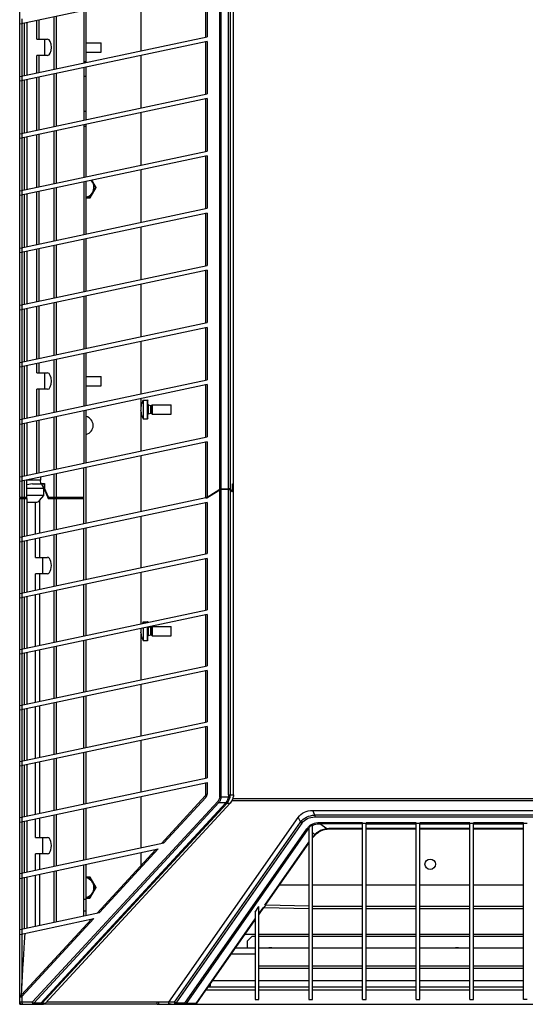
# Model space of a CAD drawing. Header units: inches. Extents: x 0 to 257, y 0 to 106.
# Tile 4 of 28: x 35 to 44, y 23 to 40. Entities that reach past the tile are written whole.
import ezdxf

# ---------------------------------------------------------------- set-up
doc = ezdxf.new("R2010")
doc.units = ezdxf.units.IN
doc.header["$LTSCALE"] = 7.5625
doc.header["$MEASUREMENT"] = 0
doc.layers.get('0').update_dxf_attribs({"linetype": 'CONTINUOUS'})
doc.layers.add('KG8540_COVER_1_3', color=7, linetype='CONTINUOUS')

msp = doc.modelspace()

# ---------------------------------------------------------------- linework, layer by layer
at = {"color": 7, "linetype": 'Continuous'}
for p, q in [((39.018, 31.95), (39.018, 45.936)), ((38.783, 31.861), (38.783, 40.59)), ((38.804, 40.599), (38.804, 31.867)), ((38.934, 31.867), (38.934, 40.599)), ((38.962, 40.585), (38.962, 31.856)), ((35.407, 31.722), (35.407, 40.456)), ((38.569, 40.376), (35.407, 39.704)), ((38.551, 39.488), (38.551, 40.372)), ((38.569, 40.376), (38.569, 39.492)), ((37.454, 40.139), (37.454, 39.255)), ((36.49, 39.934), (36.49, 39.05)), ((36.529, 39.059), (36.529, 39.943)), ((35.444, 39.793), (35.444, 39.712)), ((35.446, 39.713), (35.446, 38.829)), ((35.486, 38.837), (35.486, 39.721)), ((35.525, 39.729), (35.525, 38.845)), ((35.697, 39.45), (35.697, 39.766)), ((35.733, 39.773), (35.733, 39.45)), ((35.987, 38.943), (35.987, 39.828)), ((36.023, 39.835), (36.023, 38.951)), ((35.407, 38.82), (38.569, 39.492)), ((38.569, 39.412), (35.407, 38.74)), ((35.697, 39.45), (35.878, 39.45)), ((35.831, 39.175), (35.831, 39.45)), ((36.529, 39.391), (36.785, 39.391)), ((36.785, 39.234), (36.785, 39.391)), ((38.551, 38.524), (38.551, 39.408)), ((38.569, 39.412), (38.569, 38.528)), ((36.529, 39.234), (36.785, 39.234)), ((35.878, 39.175), (35.697, 39.175)), ((35.697, 38.882), (35.697, 39.175)), ((35.733, 39.175), (35.733, 38.889)), ((36.529, 39.07), (36.49, 39.07)), ((37.454, 39.175), (37.454, 38.291)), ((36.023, 38.871), (36.023, 37.986)), ((36.49, 38.97), (36.49, 38.086)), ((36.529, 38.094), (36.529, 38.978)), ((35.444, 38.828), (35.444, 38.748)), ((35.446, 38.748), (35.446, 37.864)), ((35.486, 37.872), (35.486, 38.756)), ((35.525, 38.765), (35.525, 37.881)), ((35.697, 37.917), (35.697, 38.801)), ((35.733, 38.809), (35.733, 37.925)), ((35.987, 37.979), (35.987, 38.863)), ((36.529, 38.82), (36.49, 38.82)), ((35.407, 37.856), (38.569, 38.528)), ((38.569, 38.447), (35.407, 37.775)), ((38.551, 37.559), (38.551, 38.443)), ((38.569, 38.447), (38.569, 37.563)), ((36.529, 38.229), (36.49, 38.229)), ((37.454, 38.21), (37.454, 37.326)), ((35.987, 37.014), (35.987, 37.898)), ((36.023, 37.906), (36.023, 37.022)), ((36.49, 38.005), (36.49, 37.121)), ((36.529, 37.979), (36.49, 37.979)), ((36.529, 37.13), (36.529, 38.014)), ((35.444, 37.863), (35.444, 37.783)), ((35.446, 37.783), (35.446, 36.899)), ((35.486, 36.908), (35.486, 37.792)), ((35.525, 37.8), (35.525, 36.916)), ((35.697, 36.953), (35.697, 37.837)), ((35.733, 37.844), (35.733, 36.96)), ((35.407, 36.891), (38.569, 37.563)), ((38.569, 37.483), (35.407, 36.811)), ((38.551, 36.595), (38.551, 37.479)), ((38.569, 37.483), (38.569, 36.599)), ((37.454, 37.246), (37.454, 36.362)), ((36.49, 37.041), (36.49, 36.157)), ((36.529, 36.165), (36.529, 37.049)), ((36.625, 37.069), (36.694, 36.95)), ((36.697, 36.95), (36.627, 37.07)), ((35.444, 36.899), (35.444, 36.818)), ((35.733, 36.88), (35.733, 35.996)), ((35.987, 36.05), (35.987, 36.934)), ((36.023, 36.941), (36.023, 36.057)), ((36.694, 36.95), (36.592, 36.772)), ((36.593, 36.77), (36.697, 36.95)), ((35.446, 36.819), (35.446, 35.935)), ((35.486, 35.943), (35.486, 36.827)), ((35.525, 36.836), (35.525, 35.952)), ((35.697, 35.988), (35.697, 36.872)), ((36.529, 36.772), (36.592, 36.772)), ((36.593, 36.77), (36.529, 36.77)), ((35.407, 35.926), (38.569, 36.599)), ((38.569, 36.518), (35.407, 35.846)), ((38.551, 35.63), (38.551, 36.514)), ((38.569, 36.518), (38.569, 35.634)), ((37.454, 36.281), (37.454, 35.397)), ((36.49, 36.076), (36.49, 35.192)), ((36.529, 35.2), (36.529, 36.084)), ((35.444, 35.934), (35.444, 35.854)), ((35.697, 35.024), (35.697, 35.908)), ((35.733, 35.915), (35.733, 35.031)), ((35.987, 35.085), (35.987, 35.969)), ((36.023, 35.977), (36.023, 35.093)), ((35.446, 35.854), (35.446, 34.97)), ((35.486, 34.979), (35.486, 35.863)), ((35.525, 35.871), (35.525, 34.987)), ((35.407, 34.962), (38.569, 35.634)), ((38.569, 35.554), (35.407, 34.881)), ((38.551, 34.666), (38.551, 35.55)), ((38.569, 35.554), (38.569, 34.669)), ((37.454, 35.317), (37.454, 34.433)), ((36.49, 35.112), (36.49, 34.227)), ((36.529, 34.236), (36.529, 35.12)), ((35.444, 34.97), (35.444, 34.889)), ((35.446, 34.89), (35.446, 34.006)), ((35.486, 34.014), (35.486, 34.898)), ((35.525, 34.907), (35.525, 34.022)), ((35.697, 34.059), (35.697, 34.943)), ((35.733, 34.951), (35.733, 34.067)), ((35.987, 34.121), (35.987, 35.005)), ((36.023, 35.012), (36.023, 34.128)), ((35.407, 33.997), (38.569, 34.669)), ((38.569, 34.589), (35.407, 33.917)), ((38.551, 33.701), (38.551, 34.585)), ((38.569, 34.589), (38.569, 33.705)), ((37.454, 34.352), (37.454, 33.468)), ((36.49, 34.147), (36.49, 33.263)), ((36.529, 33.271), (36.529, 34.155)), ((35.444, 34.005), (35.444, 33.925)), ((35.446, 33.925), (35.446, 33.041)), ((35.486, 33.05), (35.486, 33.934)), ((35.525, 33.942), (35.525, 33.058)), ((35.697, 33.82), (35.697, 33.978)), ((35.733, 33.986), (35.733, 33.82)), ((35.987, 33.156), (35.987, 34.04)), ((36.023, 34.048), (36.023, 33.164)), ((35.697, 33.82), (35.878, 33.82)), ((35.831, 33.545), (35.831, 33.82)), ((36.529, 33.761), (36.785, 33.761)), ((36.785, 33.604), (36.785, 33.761)), ((35.407, 33.033), (38.569, 33.705)), ((38.569, 33.624), (35.407, 32.952)), ((36.529, 33.604), (36.785, 33.604)), ((38.551, 32.736), (38.551, 33.62)), ((38.569, 33.624), (38.569, 32.74)), ((35.878, 33.545), (35.697, 33.545)), ((35.697, 33.094), (35.697, 33.545)), ((35.733, 33.545), (35.733, 33.102)), ((37.454, 33.387), (37.454, 33.251)), ((37.452, 33.236), (37.452, 33.235)), ((37.452, 33.236), (37.452, 33.236)), ((37.452, 33.235), (37.452, 33.235)), ((37.452, 33.228), (37.452, 33.227)), ((37.452, 33.228), (37.452, 33.228)), ((37.452, 33.227), (37.453, 33.226)), ((37.452, 33.227), (37.452, 33.227)), ((37.453, 33.237), (37.452, 33.236)), ((37.453, 33.234), (37.453, 33.234)), ((37.453, 33.234), (37.453, 33.234)), ((37.453, 33.234), (37.453, 33.234)), ((37.453, 33.234), (37.453, 33.234)), ((37.453, 33.234), (37.453, 33.234)), ((37.453, 33.234), (37.453, 33.234)), ((37.453, 33.233), (37.453, 33.234)), ((37.453, 33.231), (37.453, 33.233)), ((37.46, 33.226), (37.453, 33.226)), ((37.454, 33.226), (37.454, 33.186)), ((37.46, 33.279), (37.46, 33.282)), ((37.46, 33.186), (37.46, 33.226)), ((37.493, 33.363), (37.565, 33.363)), ((37.493, 33.363), (37.493, 33.048)), ((37.565, 33.048), (37.565, 33.363)), ((37.572, 33.056), (37.572, 33.356)), ((37.578, 33.283), (37.621, 33.27)), ((37.578, 33.283), (37.578, 33.129)), ((37.621, 33.142), (37.621, 33.27)), ((37.624, 33.27), (37.628, 33.27)), ((37.624, 33.27), (37.624, 33.142)), ((37.628, 33.27), (37.642, 33.285)), ((37.628, 33.142), (37.628, 33.27)), ((37.642, 33.285), (37.966, 33.285)), ((37.642, 33.285), (37.642, 33.127)), ((37.966, 33.127), (37.966, 33.285)), ((35.987, 32.191), (35.987, 33.076)), ((36.023, 33.083), (36.023, 32.199)), ((36.49, 33.182), (36.49, 32.298)), ((36.529, 32.307), (36.529, 33.191)), ((37.452, 33.184), (37.452, 33.185)), ((37.452, 33.185), (37.452, 33.185)), ((37.452, 33.183), (37.452, 33.184)), ((37.452, 33.184), (37.452, 33.184)), ((37.453, 33.182), (37.452, 33.183)), ((37.452, 33.177), (37.452, 33.178)), ((37.452, 33.178), (37.452, 33.178)), ((37.452, 33.176), (37.452, 33.177)), ((37.452, 33.177), (37.452, 33.177)), ((37.452, 33.176), (37.452, 33.176)), ((37.453, 33.186), (37.46, 33.186)), ((37.452, 33.185), (37.453, 33.186)), ((37.453, 33.181), (37.453, 33.182)), ((37.453, 33.18), (37.453, 33.181)), ((37.453, 33.181), (37.453, 33.181)), ((37.453, 33.178), (37.453, 33.18)), ((37.453, 33.178), (37.453, 33.178)), ((37.453, 33.178), (37.453, 33.178)), ((37.453, 33.178), (37.453, 33.178)), ((37.453, 33.178), (37.453, 33.178)), ((37.453, 33.178), (37.453, 33.178)), ((37.453, 33.178), (37.453, 33.178)), ((37.453, 33.178), (37.453, 33.178)), ((37.453, 33.178), (37.453, 33.178)), ((37.453, 33.175), (37.452, 33.176)), ((37.454, 33.161), (37.454, 32.503)), ((37.46, 33.13), (37.46, 33.133)), ((37.578, 33.129), (37.621, 33.142)), ((37.624, 33.142), (37.628, 33.142)), ((37.628, 33.142), (37.642, 33.127)), ((37.642, 33.127), (37.966, 33.127)), ((35.444, 33.041), (35.444, 32.96)), ((35.446, 32.961), (35.446, 32.077)), ((35.486, 32.085), (35.486, 32.969)), ((35.525, 32.977), (35.525, 32.093)), ((35.697, 32.13), (35.697, 33.014)), ((35.733, 33.021), (35.733, 32.137)), ((37.493, 33.048), (37.565, 33.048)), ((35.407, 32.068), (38.569, 32.74)), ((38.569, 32.66), (35.407, 31.988)), ((38.551, 31.716), (38.551, 32.656)), ((38.569, 32.66), (38.569, 31.727)), ((37.454, 32.423), (37.454, 31.48)), ((36.529, 31.283), (36.529, 32.226)), ((35.444, 32.076), (35.444, 31.996)), ((35.758, 32.062), (35.758, 32.013)), ((35.987, 31.722), (35.987, 32.111)), ((36.023, 32.119), (36.023, 31.716)), ((36.49, 31.716), (36.49, 32.218)), ((35.446, 31.996), (35.446, 31.716)), ((35.486, 31.716), (35.486, 32.004)), ((35.758, 32.013), (35.525, 32.013)), ((35.525, 31.713), (35.525, 32.013)), ((35.626, 31.95), (35.525, 31.931)), ((35.626, 31.95), (35.827, 31.95)), ((35.763, 31.957), (35.758, 32.013)), ((35.763, 31.957), (35.827, 31.957)), ((35.763, 31.957), (35.771, 31.95)), ((35.785, 31.95), (35.78, 31.942)), ((35.82, 31.942), (35.78, 31.942)), ((35.814, 31.869), (35.78, 31.942)), ((35.82, 31.942), (35.827, 31.947)), ((35.82, 31.942), (35.82, 31.865)), ((35.827, 31.957), (35.827, 31.874)), ((38.998, 31.95), (39.018, 31.95)), ((38.998, 31.836), (38.998, 31.95)), ((39, 31.942), (38.998, 31.942)), ((39, 31.942), (39.007, 31.95)), ((39, 31.818), (39, 31.942)), ((39.016, 26.704), (39.016, 31.95)), ((35.814, 31.869), (35.525, 31.869)), ((35.814, 31.753), (35.525, 31.753)), ((35.743, 31.666), (35.814, 31.753)), ((35.814, 31.753), (35.814, 31.869)), ((35.82, 31.865), (35.827, 31.865)), ((35.82, 31.865), (35.889, 31.705)), ((35.893, 31.722), (35.827, 31.874)), ((35.827, 31.874), (35.827, 31.865)), ((35.831, 31.868), (35.827, 31.865)), ((38.785, 31.852), (38.564, 31.714)), ((38.565, 31.713), (38.783, 31.849)), ((38.569, 31.727), (38.783, 31.861)), ((38.783, 31.849), (38.785, 31.852)), ((38.783, 26.672), (38.783, 31.849)), ((38.788, 31.854), (38.785, 31.852)), ((38.8, 31.867), (38.804, 31.867)), ((38.801, 31.854), (38.804, 31.855)), ((38.804, 31.867), (38.934, 31.867)), ((38.934, 31.857), (38.804, 31.857)), ((38.804, 31.857), (38.804, 26.672)), ((38.934, 31.855), (38.804, 31.855)), ((38.934, 26.704), (38.934, 31.857)), ((38.934, 31.855), (38.939, 31.854)), ((38.939, 31.854), (38.944, 31.853)), ((38.958, 31.847), (38.962, 31.844)), ((38.96, 31.846), (38.992, 31.814)), ((38.986, 31.831), (38.962, 31.856)), ((38.962, 31.844), (38.962, 26.704)), ((38.975, 31.831), (38.986, 31.831)), ((38.998, 31.836), (38.986, 31.831)), ((39, 31.818), (38.986, 31.831)), ((38.992, 31.814), (39, 31.818)), ((35.407, 31.722), (35.525, 31.722)), ((35.414, 31.716), (35.407, 31.722)), ((35.407, 23.17), (35.407, 31.716)), ((38.551, 31.713), (35.407, 31.045)), ((35.407, 31.705), (35.415, 31.713)), ((35.407, 31.705), (35.525, 31.705)), ((38.569, 31.636), (35.407, 30.964)), ((35.414, 31.716), (35.519, 31.716)), ((35.415, 31.713), (35.525, 31.713)), ((35.446, 31.713), (35.446, 31.053)), ((35.486, 31.061), (35.486, 31.713)), ((35.488, 31.713), (35.488, 31.716)), ((35.517, 31.713), (35.525, 31.705)), ((35.525, 31.722), (35.519, 31.716)), ((35.525, 31.705), (35.525, 31.07)), ((35.525, 31.64), (35.672, 31.64)), ((35.672, 31.101), (35.672, 31.64)), ((35.743, 31.666), (35.743, 31.116)), ((35.889, 31.705), (35.897, 31.713)), ((35.889, 31.705), (36.49, 31.705)), ((35.893, 31.722), (36.49, 31.722)), ((35.893, 31.722), (35.898, 31.716)), ((35.893, 31.722), (35.897, 31.713)), ((35.897, 31.713), (36.49, 31.713)), ((35.898, 31.716), (36.49, 31.716)), ((35.927, 31.713), (35.926, 31.716)), ((35.936, 31.716), (35.936, 31.713)), ((35.942, 31.713), (35.948, 31.716)), ((35.993, 31.716), (35.987, 31.722)), ((35.987, 31.705), (35.994, 31.713)), ((35.987, 31.168), (35.987, 31.705)), ((36.019, 31.713), (36.019, 31.716)), ((36.023, 31.713), (36.023, 31.175)), ((36.49, 31.275), (36.49, 31.713)), ((38.551, 31.716), (38.568, 31.716)), ((38.565, 31.713), (38.551, 31.713)), ((38.551, 30.768), (38.551, 31.632)), ((38.558, 31.714), (38.565, 31.716)), ((38.569, 31.636), (38.569, 30.772)), ((37.454, 31.399), (37.454, 30.535)), ((35.987, 30.223), (35.987, 31.087)), ((36.023, 31.095), (36.023, 30.231)), ((36.49, 30.33), (36.49, 31.194)), ((36.529, 30.338), (36.529, 31.203)), ((35.444, 31.052), (35.444, 30.972)), ((35.446, 30.972), (35.446, 30.108)), ((35.486, 30.116), (35.486, 30.981)), ((35.525, 30.989), (35.525, 30.125)), ((35.672, 30.709), (35.672, 31.02)), ((35.743, 31.036), (35.743, 30.709)), ((35.407, 30.1), (38.569, 30.772)), ((38.569, 30.691), (35.407, 30.019)), ((35.672, 30.709), (35.878, 30.709)), ((35.791, 30.709), (35.791, 30.434)), ((38.551, 29.823), (38.551, 30.687)), ((38.569, 30.691), (38.569, 29.827)), ((35.878, 30.434), (35.672, 30.434)), ((35.672, 30.156), (35.672, 30.434)), ((35.743, 30.434), (35.743, 30.171)), ((37.454, 30.454), (37.454, 29.59)), ((36.49, 29.385), (36.49, 30.249)), ((36.529, 29.393), (36.529, 30.258)), ((35.444, 30.108), (35.444, 30.027)), ((35.672, 29.211), (35.672, 30.075)), ((35.743, 30.091), (35.743, 29.226)), ((35.987, 29.278), (35.987, 30.142)), ((36.023, 30.15), (36.023, 29.286)), ((35.446, 30.028), (35.446, 29.163)), ((35.486, 29.172), (35.486, 30.036)), ((35.525, 30.044), (35.525, 29.18)), ((35.407, 29.155), (38.569, 29.827)), ((38.569, 29.746), (35.407, 29.074)), ((38.551, 28.878), (38.551, 29.743)), ((38.569, 29.746), (38.569, 28.882)), ((37.493, 29.623), (37.565, 29.623)), ((37.493, 29.623), (37.493, 29.598)), ((37.565, 29.613), (37.565, 29.623)), ((37.452, 29.496), (37.452, 29.495)), ((37.452, 29.496), (37.452, 29.496)), ((37.452, 29.495), (37.452, 29.495)), ((37.452, 29.488), (37.452, 29.487)), ((37.452, 29.488), (37.452, 29.488)), ((37.452, 29.487), (37.453, 29.486)), ((37.452, 29.487), (37.452, 29.487)), ((37.452, 29.444), (37.452, 29.445)), ((37.452, 29.445), (37.452, 29.445)), ((37.452, 29.443), (37.452, 29.444)), ((37.453, 29.442), (37.452, 29.443)), ((37.452, 29.443), (37.452, 29.443)), ((37.452, 29.436), (37.452, 29.437)), ((37.452, 29.437), (37.452, 29.437)), ((37.452, 29.437), (37.452, 29.437)), ((37.452, 29.437), (37.452, 29.437)), ((37.452, 29.435), (37.452, 29.436)), ((37.453, 29.497), (37.452, 29.496)), ((37.453, 29.494), (37.453, 29.494)), ((37.453, 29.494), (37.453, 29.494)), ((37.453, 29.494), (37.453, 29.494)), ((37.453, 29.494), (37.453, 29.494)), ((37.453, 29.494), (37.453, 29.494)), ((37.453, 29.494), (37.453, 29.494)), ((37.453, 29.493), (37.453, 29.494)), ((37.453, 29.491), (37.453, 29.493)), ((37.46, 29.486), (37.453, 29.486)), ((37.453, 29.446), (37.46, 29.446)), ((37.452, 29.445), (37.453, 29.446)), ((37.453, 29.441), (37.453, 29.442)), ((37.453, 29.44), (37.453, 29.441)), ((37.453, 29.441), (37.453, 29.441)), ((37.453, 29.438), (37.453, 29.44)), ((37.453, 29.438), (37.453, 29.438)), ((37.453, 29.438), (37.453, 29.438)), ((37.453, 29.438), (37.453, 29.438)), ((37.453, 29.438), (37.453, 29.438)), ((37.453, 29.438), (37.453, 29.438)), ((37.453, 29.438), (37.453, 29.438)), ((37.453, 29.438), (37.453, 29.438)), ((37.453, 29.438), (37.453, 29.438)), ((37.453, 29.435), (37.452, 29.435)), ((37.454, 29.486), (37.454, 29.446)), ((37.454, 29.421), (37.454, 28.645)), ((37.46, 29.446), (37.46, 29.486)), ((37.493, 29.518), (37.493, 29.308)), ((37.565, 29.308), (37.565, 29.533)), ((37.572, 29.316), (37.572, 29.535)), ((37.578, 29.536), (37.578, 29.389)), ((37.578, 29.389), (37.621, 29.402)), ((37.592, 29.539), (37.621, 29.53)), ((37.621, 29.402), (37.621, 29.53)), ((37.624, 29.53), (37.628, 29.53)), ((37.624, 29.53), (37.624, 29.402)), ((37.624, 29.402), (37.628, 29.402)), ((37.628, 29.53), (37.642, 29.545)), ((37.628, 29.402), (37.628, 29.53)), ((37.628, 29.402), (37.642, 29.387)), ((37.642, 29.545), (37.966, 29.545)), ((37.642, 29.545), (37.642, 29.387)), ((37.966, 29.387), (37.966, 29.545)), ((36.49, 28.44), (36.49, 29.304)), ((36.529, 28.448), (36.529, 29.313)), ((37.46, 29.39), (37.46, 29.393)), ((37.493, 29.308), (37.565, 29.308)), ((37.642, 29.387), (37.966, 29.387)), ((35.444, 29.163), (35.444, 29.082)), ((35.446, 29.083), (35.446, 28.218)), ((35.486, 28.227), (35.486, 29.091)), ((35.525, 29.099), (35.525, 28.235)), ((35.672, 28.266), (35.672, 29.131)), ((35.743, 29.146), (35.743, 28.281)), ((35.987, 28.333), (35.987, 29.198)), ((36.023, 29.205), (36.023, 28.341)), ((35.407, 28.21), (38.569, 28.882)), ((38.569, 28.802), (35.407, 28.129)), ((38.551, 27.933), (38.551, 28.798)), ((38.569, 28.802), (38.569, 27.937)), ((37.454, 28.565), (37.454, 27.7)), ((35.987, 27.388), (35.987, 28.253)), ((36.023, 28.26), (36.023, 27.396)), ((36.49, 27.495), (36.49, 28.36)), ((36.529, 27.504), (36.529, 28.368)), ((35.444, 28.218), (35.444, 28.137)), ((35.446, 28.138), (35.446, 27.273)), ((35.486, 27.282), (35.486, 28.146)), ((35.525, 28.155), (35.525, 27.29)), ((35.672, 27.321), (35.672, 28.186)), ((35.743, 28.201), (35.743, 27.337)), ((35.407, 27.265), (38.569, 27.937)), ((38.569, 27.857), (35.407, 27.185)), ((38.551, 26.988), (38.551, 27.853)), ((38.569, 27.857), (38.569, 26.992)), ((37.454, 27.62), (37.454, 26.755)), ((36.49, 26.55), (36.49, 27.415)), ((36.529, 26.559), (36.529, 27.423)), ((35.444, 27.273), (35.444, 27.192)), ((35.672, 26.376), (35.672, 27.241)), ((35.743, 27.256), (35.743, 26.392)), ((35.987, 26.443), (35.987, 27.308)), ((36.023, 27.315), (36.023, 26.451)), ((35.446, 27.193), (35.446, 26.329)), ((35.486, 26.337), (35.486, 27.201)), ((35.525, 27.21), (35.525, 26.345)), ((35.407, 26.32), (38.569, 26.992)), ((35.407, 26.24), (38.569, 26.912)), ((38.551, 26.713), (38.551, 26.908)), ((38.569, 26.912), (38.569, 26.713)), ((38.75, 26.593), (35.623, 23.209)), ((37.454, 26.675), (37.454, 25.81)), ((38.54, 26.686), (37.799, 25.884)), ((37.839, 25.892), (38.548, 26.66)), ((38.551, 26.713), (38.569, 26.713)), ((38.783, 26.672), (38.929, 26.672)), ((38.929, 26.672), (38.957, 26.664)), ((38.934, 26.704), (39.016, 26.704)), ((35.644, 23.19), (38.77, 26.574)), ((38.887, 26.57), (35.764, 23.19)), ((38.906, 26.561), (35.783, 23.181)), ((35.836, 23.181), (38.959, 26.561)), ((36.49, 25.605), (36.49, 26.47)), ((36.529, 25.614), (36.529, 26.478)), ((38.77, 26.574), (38.89, 26.574)), ((38.906, 26.561), (38.959, 26.561)), ((40.355, 26.441), (40.355, 26.44)), ((40.355, 26.44), (48.373, 26.44)), ((40.391, 26.363), (40.355, 26.44)), ((35.444, 26.328), (35.444, 26.248)), ((35.446, 26.248), (35.446, 25.384)), ((35.486, 25.392), (35.486, 26.256)), ((35.525, 26.265), (35.525, 25.4)), ((35.672, 25.985), (35.672, 26.296)), ((35.743, 26.311), (35.743, 25.985)), ((35.987, 25.499), (35.987, 26.363)), ((36.023, 26.371), (36.023, 25.506)), ((37.927, 23.208), (40.109, 26.324)), ((38.021, 23.208), (40.147, 26.244)), ((40.109, 26.324), (40.147, 26.244)), ((40.147, 26.366), (40.145, 26.365)), ((48.336, 26.363), (40.391, 26.363)), ((40.391, 26.363), (40.391, 26.331)), ((40.391, 26.331), (48.336, 26.331)), ((40.17, 26.226), (38.044, 23.19)), ((38.195, 23.19), (40.253, 26.128)), ((40.272, 26.122), (38.214, 23.183)), ((40.272, 26.122), (40.289, 26.109)), ((40.289, 26.15), (40.289, 23.249)), ((40.348, 23.249), (40.348, 26.199)), ((40.348, 26.189), (40.366, 26.197)), ((41.194, 26.232), (40.474, 26.232)), ((40.474, 26.232), (40.474, 26.216)), ((41.194, 26.216), (40.474, 26.216)), ((40.592, 26.13), (40.474, 26.216)), ((40.592, 26.13), (40.555, 26.124)), ((40.577, 26.125), (40.596, 26.127)), ((40.607, 26.132), (40.592, 26.13)), ((40.596, 26.127), (40.615, 26.129)), ((40.615, 26.129), (40.639, 26.131)), ((40.683, 26.135), (40.668, 26.135)), ((41.194, 26.135), (40.683, 26.135)), ((40.683, 26.135), (40.683, 26.132)), ((40.683, 26.132), (41.194, 26.132)), ((41.194, 23.249), (41.194, 26.232)), ((41.254, 26.221), (41.194, 26.221)), ((42.1, 26.232), (41.254, 26.232)), ((41.254, 23.249), (41.254, 26.232)), ((41.254, 26.216), (42.1, 26.216)), ((42.1, 26.135), (41.254, 26.135)), ((41.254, 26.132), (42.1, 26.132)), ((42.1, 23.249), (42.1, 26.232)), ((42.159, 26.221), (42.1, 26.221)), ((43.005, 26.232), (42.159, 26.232)), ((42.159, 23.249), (42.159, 26.232)), ((42.159, 26.216), (43.005, 26.216)), ((43.005, 26.135), (42.159, 26.135)), ((42.159, 26.132), (43.005, 26.132)), ((43.005, 23.249), (43.005, 26.232)), ((43.065, 26.221), (43.005, 26.221)), ((43.911, 26.232), (43.065, 26.232)), ((43.065, 23.249), (43.065, 26.232)), ((43.065, 26.216), (43.911, 26.216)), ((43.911, 26.135), (43.065, 26.135)), ((43.065, 26.132), (43.911, 26.132)), ((43.911, 23.249), (43.911, 26.232)), ((43.97, 26.221), (43.911, 26.221)), ((35.672, 25.985), (35.878, 25.985)), ((35.791, 25.985), (35.791, 25.709)), ((40.348, 26.067), (40.391, 26.035)), ((40.355, 25.995), (40.348, 25.986)), ((40.37, 26.001), (40.386, 26.019)), ((40.391, 26.035), (40.384, 26.027)), ((40.386, 26.019), (40.4, 26.034)), ((40.419, 26.06), (40.391, 26.035)), ((40.4, 26.034), (40.411, 26.045)), ((35.407, 25.375), (37.839, 25.892)), ((35.407, 25.295), (37.747, 25.792)), ((37.706, 25.783), (36.713, 24.708)), ((36.753, 24.717), (37.747, 25.792)), ((39.545, 24.84), (40.289, 25.903)), ((39.562, 24.851), (40.289, 25.889)), ((35.878, 25.709), (35.672, 25.709)), ((35.672, 25.432), (35.672, 25.709)), ((35.743, 25.709), (35.743, 25.447)), ((37.454, 25.73), (37.454, 25.511)), ((35.987, 24.554), (35.987, 25.418)), ((36.023, 25.426), (36.023, 24.561)), ((36.49, 24.661), (36.49, 25.525)), ((36.529, 24.669), (36.529, 25.533)), ((35.444, 25.383), (35.444, 25.303)), ((35.446, 25.303), (35.446, 24.439)), ((35.486, 24.447), (35.486, 25.312)), ((35.525, 25.32), (35.525, 24.456)), ((35.672, 24.487), (35.672, 25.351)), ((35.743, 25.366), (35.743, 24.502)), ((36.529, 25.318), (36.593, 25.318)), ((36.592, 25.316), (36.529, 25.316)), ((36.592, 25.316), (36.694, 25.139)), ((36.697, 25.139), (36.593, 25.318)), ((36.694, 25.139), (36.592, 24.961)), ((36.593, 24.959), (36.697, 25.139)), ((40.289, 25.181), (39.793, 25.181)), ((41.194, 25.181), (40.348, 25.181)), ((42.1, 25.181), (41.254, 25.181)), ((43.005, 25.181), (42.159, 25.181)), ((43.911, 25.181), (43.065, 25.181)), ((36.49, 24.942), (36.529, 24.942)), ((36.529, 24.961), (36.592, 24.961)), ((36.593, 24.959), (36.529, 24.959)), ((39.383, 24.726), (39.442, 24.819)), ((39.442, 23.249), (39.442, 24.819)), ((39.442, 24.68), (39.528, 24.802)), ((39.442, 24.695), (39.515, 24.798)), ((39.534, 24.804), (39.515, 24.798)), ((39.534, 24.804), (39.562, 24.845)), ((39.534, 24.804), (40.289, 24.784)), ((39.562, 24.845), (39.545, 24.84)), ((40.289, 24.826), (39.562, 24.845)), ((40.348, 24.826), (41.194, 24.826)), ((40.348, 24.784), (41.194, 24.784)), ((41.254, 24.826), (42.1, 24.826)), ((41.254, 24.784), (42.1, 24.784)), ((42.159, 24.826), (43.005, 24.826)), ((42.159, 24.784), (43.005, 24.784)), ((43.065, 24.826), (43.911, 24.826)), ((43.065, 24.784), (43.911, 24.784)), ((35.407, 24.43), (36.753, 24.717)), ((35.407, 24.35), (36.661, 24.616)), ((36.62, 24.608), (35.438, 23.328)), ((35.446, 23.301), (36.661, 24.616)), ((36.49, 24.745), (36.529, 24.745)), ((38.384, 23.183), (39.383, 24.61)), ((38.571, 23.435), (39.383, 24.595)), ((39.383, 24.726), (39.383, 23.249)), ((35.444, 24.438), (35.444, 24.358)), ((35.446, 24.358), (35.446, 23.49)), ((39.212, 24.351), (39.383, 24.351)), ((39.246, 24.233), (39.324, 24.312)), ((39.383, 24.312), (39.324, 24.312)), ((39.442, 24.351), (40.289, 24.351)), ((40.289, 24.312), (39.442, 24.312)), ((40.348, 24.351), (41.194, 24.351)), ((41.194, 24.312), (40.348, 24.312)), ((41.254, 24.351), (42.1, 24.351)), ((42.1, 24.312), (41.254, 24.312)), ((42.159, 24.351), (43.005, 24.351)), ((43.005, 24.312), (42.159, 24.312)), ((43.065, 24.351), (43.911, 24.351)), ((43.911, 24.312), (43.065, 24.312)), ((39.051, 24.121), (39.383, 24.121)), ((39.246, 24.233), (39.246, 24.121)), ((39.442, 24.121), (40.289, 24.121)), ((40.348, 24.121), (41.194, 24.121)), ((41.254, 24.121), (42.1, 24.121)), ((42.159, 24.121), (43.005, 24.121)), ((43.065, 24.121), (43.911, 24.121)), ((38.983, 24.024), (39.383, 24.024)), ((39.442, 23.82), (40.289, 23.82)), ((39.442, 23.777), (40.289, 23.777)), ((40.348, 23.82), (41.194, 23.82)), ((40.348, 23.777), (41.194, 23.777)), ((41.254, 23.82), (42.1, 23.82)), ((41.254, 23.777), (42.1, 23.777)), ((42.159, 23.82), (43.005, 23.82)), ((42.159, 23.777), (43.005, 23.777)), ((43.065, 23.82), (43.911, 23.82)), ((43.065, 23.777), (43.911, 23.777)), ((35.442, 23.407), (35.446, 23.49)), ((38.59, 23.462), (39.383, 23.462)), ((38.604, 23.482), (38.628, 23.482)), ((38.628, 23.482), (38.628, 23.516)), ((38.668, 23.573), (39.383, 23.573)), ((39.442, 23.573), (40.289, 23.573)), ((39.442, 23.462), (40.289, 23.462)), ((40.348, 23.573), (41.194, 23.573)), ((40.348, 23.462), (41.194, 23.462)), ((41.254, 23.573), (42.1, 23.573)), ((41.254, 23.462), (42.1, 23.462)), ((42.159, 23.573), (43.005, 23.573)), ((42.159, 23.462), (43.005, 23.462)), ((43.065, 23.573), (43.911, 23.573)), ((43.065, 23.462), (43.911, 23.462)), ((35.438, 23.328), (35.442, 23.407)), ((35.444, 23.299), (35.444, 23.209)), ((38.386, 23.174), (38.551, 23.409)), ((39.383, 23.409), (38.551, 23.409)), ((40.289, 23.409), (39.442, 23.409)), ((41.194, 23.409), (40.348, 23.409)), ((42.1, 23.409), (41.254, 23.409)), ((43.005, 23.409), (42.159, 23.409)), ((43.911, 23.409), (43.065, 23.409)), ((35.407, 23.209), (35.623, 23.209)), ((35.407, 23.17), (35.807, 23.17)), ((35.764, 23.19), (35.644, 23.19)), ((35.644, 23.19), (35.644, 23.17)), ((35.764, 23.17), (35.764, 23.19)), ((35.836, 23.181), (35.783, 23.181)), ((37.729, 23.17), (50.999, 23.17)), ((37.748, 23.209), (37.748, 23.17)), ((38.021, 23.208), (37.927, 23.208)), ((38.195, 23.19), (38.044, 23.19)), ((38.044, 23.19), (38.044, 23.17)), ((38.195, 23.17), (38.195, 23.19)), ((38.211, 23.184), (38.214, 23.183)), ((38.384, 23.183), (38.214, 23.183)), ((39.383, 23.249), (39.442, 23.249)), ((40.289, 23.249), (40.348, 23.249)), ((41.194, 23.249), (41.254, 23.249)), ((42.1, 23.249), (42.159, 23.249)), ((43.005, 23.249), (43.065, 23.249)), ((43.97, 23.249), (43.911, 23.249))]:
    msp.add_line(p, q, dxfattribs=at)
for points in [[(37.452, 33.235), (37.452, 33.234), (37.453, 33.234), (37.453, 33.234), (37.453, 33.234)], [(37.453, 33.231), (37.453, 33.23), (37.453, 33.23), (37.452, 33.229), (37.452, 33.228)], [(38.783, 31.861), (38.787, 31.863), (38.79, 31.865), (38.793, 31.866), (38.797, 31.867), (38.8, 31.867)], [(38.783, 31.849), (38.787, 31.851), (38.79, 31.852), (38.794, 31.853)], [(38.794, 31.856), (38.791, 31.855), (38.788, 31.854)], [(38.804, 31.857), (38.801, 31.857), (38.798, 31.857), (38.794, 31.856)], [(38.794, 31.853), (38.797, 31.854), (38.801, 31.854)], [(38.939, 31.857), (38.937, 31.857), (38.934, 31.857)], [(38.952, 31.852), (38.95, 31.854), (38.947, 31.855), (38.944, 31.856), (38.942, 31.857), (38.939, 31.857)], [(38.944, 31.853), (38.949, 31.852), (38.953, 31.85), (38.958, 31.847)], [(38.957, 31.849), (38.955, 31.851), (38.952, 31.852)], [(37.452, 29.495), (37.452, 29.494), (37.453, 29.494), (37.453, 29.494), (37.453, 29.494)], [(37.453, 29.491), (37.453, 29.49), (37.453, 29.49), (37.452, 29.489), (37.452, 29.488)], [(38.548, 26.66), (38.544, 26.665), (38.541, 26.671), (38.539, 26.676), (38.539, 26.68), (38.539, 26.684), (38.54, 26.686)], [(38.548, 26.66), (38.555, 26.668), (38.56, 26.676), (38.564, 26.685), (38.567, 26.695), (38.569, 26.704), (38.569, 26.713)], [(38.783, 26.672), (38.783, 26.666), (38.783, 26.66), (38.782, 26.654), (38.78, 26.647), (38.778, 26.641), (38.776, 26.634), (38.773, 26.628), (38.77, 26.621), (38.765, 26.614), (38.761, 26.607), (38.755, 26.6), (38.75, 26.593)], [(38.77, 26.574), (38.767, 26.577), (38.763, 26.58), (38.759, 26.583), (38.756, 26.586), (38.753, 26.59), (38.75, 26.593)], [(38.804, 26.672), (38.804, 26.663), (38.803, 26.653), (38.802, 26.644), (38.799, 26.634), (38.797, 26.624), (38.793, 26.614), (38.789, 26.604), (38.783, 26.594), (38.777, 26.584), (38.77, 26.574)], [(38.929, 26.672), (38.925, 26.654), (38.919, 26.637), (38.914, 26.62), (38.907, 26.604), (38.899, 26.589), (38.89, 26.574)], [(38.91, 26.566), (38.921, 26.58), (38.93, 26.595), (38.938, 26.611), (38.945, 26.627), (38.951, 26.645), (38.957, 26.664)], [(38.934, 26.704), (38.934, 26.699), (38.934, 26.694), (38.933, 26.688), (38.932, 26.683), (38.931, 26.678), (38.929, 26.672)], [(38.957, 26.664), (38.958, 26.671), (38.96, 26.678), (38.961, 26.684), (38.961, 26.691), (38.962, 26.698), (38.962, 26.704)], [(39.012, 26.671), (39.006, 26.651), (39, 26.632), (38.992, 26.613), (38.983, 26.596), (38.973, 26.579), (38.962, 26.564)], [(39.016, 26.704), (39.016, 26.699), (39.015, 26.693), (39.015, 26.688), (39.014, 26.682), (39.013, 26.676), (39.012, 26.671)], [(38.89, 26.574), (38.89, 26.573), (38.889, 26.573), (38.889, 26.572), (38.888, 26.571), (38.888, 26.571), (38.887, 26.57)], [(38.906, 26.561), (38.904, 26.562), (38.901, 26.563), (38.897, 26.564), (38.894, 26.566), (38.891, 26.568), (38.887, 26.57)], [(38.89, 26.574), (38.894, 26.572), (38.897, 26.57), (38.901, 26.568), (38.904, 26.567), (38.907, 26.566), (38.91, 26.566)], [(38.906, 26.561), (38.907, 26.562), (38.908, 26.563), (38.908, 26.563), (38.909, 26.564), (38.91, 26.565), (38.91, 26.566)], [(38.962, 26.564), (38.961, 26.564), (38.961, 26.563), (38.96, 26.563), (38.96, 26.562), (38.959, 26.562), (38.959, 26.561)], [(40.182, 26.393), (40.212, 26.41), (40.244, 26.423), (40.278, 26.432), (40.315, 26.438), (40.355, 26.44)], [(40.109, 26.324), (40.13, 26.35), (40.145, 26.365)], [(40.145, 26.365), (40.154, 26.373), (40.182, 26.393)], [(40.147, 26.244), (40.169, 26.27), (40.193, 26.293), (40.219, 26.312), (40.248, 26.328), (40.279, 26.341), (40.313, 26.352), (40.35, 26.359), (40.391, 26.363)], [(40.17, 26.226), (40.166, 26.229), (40.162, 26.231), (40.158, 26.234), (40.154, 26.238), (40.15, 26.241), (40.147, 26.244)], [(40.17, 26.226), (40.191, 26.251), (40.213, 26.272), (40.237, 26.29), (40.262, 26.304), (40.29, 26.315), (40.321, 26.324), (40.355, 26.329), (40.391, 26.331)], [(40.276, 26.157), (40.268, 26.148), (40.26, 26.138), (40.253, 26.128)], [(40.272, 26.122), (40.269, 26.122), (40.266, 26.123), (40.263, 26.124), (40.259, 26.125), (40.256, 26.127), (40.253, 26.128)], [(40.272, 26.122), (40.274, 26.126), (40.277, 26.129), (40.28, 26.133), (40.283, 26.137), (40.286, 26.14), (40.289, 26.144)], [(40.303, 26.18), (40.293, 26.173), (40.285, 26.165), (40.276, 26.157)], [(40.289, 26.15), (40.292, 26.154), (40.296, 26.158), (40.3, 26.162), (40.304, 26.166), (40.307, 26.169), (40.312, 26.173)], [(40.349, 26.208), (40.324, 26.195), (40.303, 26.18)], [(40.312, 26.173), (40.31, 26.174), (40.309, 26.175), (40.307, 26.176), (40.306, 26.178), (40.304, 26.179), (40.303, 26.18)], [(40.348, 26.199), (40.342, 26.195), (40.336, 26.191), (40.33, 26.187), (40.324, 26.183), (40.318, 26.178), (40.312, 26.173)], [(40.474, 26.232), (40.44, 26.231), (40.407, 26.226), (40.377, 26.218), (40.349, 26.208)], [(40.366, 26.197), (40.385, 26.204), (40.405, 26.209), (40.427, 26.213), (40.45, 26.215), (40.474, 26.216)], [(40.411, 26.045), (40.448, 26.073), (40.488, 26.097), (40.531, 26.114), (40.577, 26.125)], [(40.555, 26.124), (40.518, 26.115), (40.483, 26.1), (40.45, 26.082), (40.419, 26.06)], [(40.596, 26.127), (40.596, 26.127), (40.594, 26.128), (40.592, 26.13)], [(40.637, 26.134), (40.622, 26.133), (40.607, 26.132)], [(40.668, 26.135), (40.652, 26.134), (40.637, 26.134)], [(40.639, 26.131), (40.663, 26.131), (40.683, 26.132)], [(40.348, 25.973), (40.356, 25.984), (40.37, 26.001)], [(40.369, 26.011), (40.362, 26.003), (40.355, 25.995)], [(40.384, 26.027), (40.376, 26.019), (40.369, 26.011)], [(40.4, 26.034), (40.399, 26.033), (40.397, 26.033), (40.395, 26.034), (40.391, 26.035)], [(35.472, 23.917), (35.49, 24.216), (35.5, 24.37)], [(35.446, 23.49), (35.454, 23.63), (35.463, 23.772), (35.472, 23.917)], [(38.551, 23.409), (38.554, 23.412), (38.556, 23.416), (38.559, 23.42), (38.565, 23.427)], [(38.565, 23.427), (38.568, 23.431), (38.57, 23.434), (38.571, 23.435)], [(35.444, 23.299), (35.437, 23.296), (35.43, 23.294), (35.424, 23.292), (35.418, 23.291), (35.413, 23.29), (35.41, 23.29), (35.408, 23.29), (35.407, 23.29)], [(35.444, 23.299), (35.44, 23.305), (35.438, 23.311), (35.436, 23.317), (35.435, 23.321), (35.436, 23.325), (35.438, 23.328)], [(35.438, 23.328), (35.436, 23.325), (35.436, 23.322), (35.437, 23.317), (35.439, 23.313), (35.442, 23.307), (35.446, 23.301)], [(35.446, 23.301), (35.446, 23.301), (35.445, 23.301), (35.445, 23.3), (35.445, 23.3), (35.444, 23.3), (35.444, 23.299)], [(35.444, 23.209), (35.444, 23.202), (35.446, 23.194), (35.448, 23.188), (35.45, 23.182), (35.453, 23.177), (35.457, 23.173), (35.461, 23.171), (35.465, 23.17)], [(35.644, 23.17), (35.64, 23.171), (35.636, 23.173), (35.633, 23.177), (35.63, 23.182), (35.627, 23.188), (35.625, 23.194), (35.624, 23.202), (35.623, 23.209)], [(35.623, 23.209), (35.626, 23.206), (35.63, 23.202), (35.633, 23.199), (35.637, 23.196), (35.64, 23.192), (35.644, 23.19)], [(35.764, 23.19), (35.768, 23.187), (35.771, 23.185), (35.775, 23.184), (35.778, 23.182), (35.781, 23.181), (35.784, 23.181)], [(35.784, 23.181), (35.781, 23.178), (35.778, 23.175), (35.775, 23.173), (35.771, 23.171), (35.768, 23.17), (35.764, 23.17)], [(35.836, 23.181), (35.833, 23.178), (35.829, 23.175), (35.824, 23.173), (35.819, 23.171), (35.813, 23.17), (35.807, 23.17)], [(37.962, 23.17), (37.957, 23.17), (37.953, 23.171), (37.948, 23.171), (37.944, 23.172), (37.94, 23.173), (37.937, 23.175), (37.934, 23.176), (37.931, 23.178), (37.929, 23.18), (37.927, 23.182), (37.925, 23.184), (37.924, 23.186), (37.923, 23.189), (37.923, 23.191), (37.923, 23.194), (37.923, 23.196), (37.923, 23.199), (37.924, 23.202), (37.926, 23.205), (37.927, 23.208)], [(38.044, 23.17), (38.04, 23.171), (38.035, 23.173), (38.031, 23.176), (38.028, 23.181), (38.025, 23.187), (38.023, 23.193), (38.021, 23.2), (38.021, 23.208)], [(38.021, 23.208), (38.024, 23.205), (38.027, 23.201), (38.031, 23.198), (38.036, 23.195), (38.04, 23.192), (38.044, 23.19)], [(38.195, 23.19), (38.198, 23.188), (38.202, 23.187), (38.205, 23.185), (38.208, 23.184), (38.211, 23.184)], [(38.214, 23.183), (38.212, 23.179), (38.209, 23.176), (38.205, 23.173), (38.202, 23.172), (38.199, 23.17), (38.195, 23.17)], [(38.386, 23.174), (38.386, 23.175), (38.386, 23.176), (38.386, 23.178), (38.385, 23.179), (38.385, 23.181), (38.384, 23.183)]]:
    msp.add_lwpolyline(points, dxfattribs=at)
msp.add_circle((42.336, 25.532), 0.0886, dxfattribs=at)
for centre, radius, start, end in [((36.49, 36.95), 0.177, 282.8483, 42.2208), ((36.49, 36.95), 0.171, 283.2986, 43.3889), ((37.765, 33.206), 0.314, 166.536, 174.3362), ((37.765, 33.206), 0.315, 150, 166.0483), ((37.565, 33.356), 0.00787, 0, 90), ((37.58, 33.291), 0.00787, 180, 253.3545), ((37.624, 33.278), 0.00787, 253.3545, 270), ((36.49, 32.934), 0.157, 284.4996, 75.5014), ((37.765, 33.206), 0.314, 185.6638, 193.464), ((37.765, 33.206), 0.315, 193.9517, 210), ((37.565, 33.056), 0.00787, 270, 360), ((37.58, 33.121), 0.00787, 106.6455, 180), ((37.624, 33.134), 0.00787, 90, 106.6455), ((37.765, 29.466), 0.315, 150, 155.7711), ((37.565, 29.615), 0.00787, 0, 90), ((37.765, 29.466), 0.314, 172.0231, 174.3362), ((37.765, 29.466), 0.314, 185.6638, 193.464), ((37.624, 29.538), 0.00787, 253.3545, 270), ((37.624, 29.394), 0.00787, 90, 106.6455), ((37.765, 29.466), 0.315, 193.9517, 210), ((37.565, 29.316), 0.00787, 270, 360), ((37.58, 29.381), 0.00787, 106.6455, 180), ((38.511, 26.713), 0.0394, 317.2695, 360), ((36.49, 25.139), 0.177, 282.8483, 77.1517), ((36.49, 25.139), 0.171, 283.2986, 76.6996), ((39.639, 24.036), 0.0886, 73.1496, 106.9213), ((42.789, 24.036), 0.0886, 73.1496, 106.9213), ((35.446, 23.29), 0.0394, 102.4081, 180), ((35.446, 23.209), 0.0394, 180, 270)]:
    msp.add_arc(centre, radius, start, end, dxfattribs=at)
for centre, major_axis, ratio, start_param, end_param in [((35.878, 39.312), (0, 0.138), 0.466667, 3.141593, 6.283185), ((35.878, 33.682), (0, 0.138), 0.466667, 3.141593, 6.283185), ((38.59, 31.694), (0.0394, 0), 1, 2.200689, 2.411892), ((38.59, 31.694), (0, 0.0394), 1, 0.558599, 0.629892), ((38.934, 31.828), (0.0394, 0), 1, 0.785398, 1.570796), ((35.672, 31.685), (0.0787, 0), 0.57735, -1.570796, -0.436627), ((38.59, 31.694), (0, 0.0394), 1, 0.841095, 0.983338), ((35.878, 30.572), (0, 0.138), 0.466667, -3.141593, 0), ((35.878, 25.847), (0, 0.138), 0.466667, -3.141593, 0), ((39.518, 24.856), (0.046, 0), 0.427535, -0.959931, -0.290749), ((38.338, 23.209), (0.0643, -0.0216), 0.512365, -0.99037, -0.56235)]:
    msp.add_ellipse(centre, major_axis=major_axis, ratio=ratio, start_param=start_param, end_param=end_param, dxfattribs=at)
at = {"layer": 'KG8540_COVER_1_3', "color": 7, "linetype": 'Continuous'}
for p, q in [((49.74, 26.604), (38.987, 26.604)), ((39.004, 26.643), (49.724, 26.643)), ((37.729, 23.17), (35.807, 23.17)), ((35.863, 23.209), (37.927, 23.209)), ((37.729, 23.17), (37.729, 23.209))]:
    msp.add_line(p, q, dxfattribs=at)

doc.saveas('drawing.dxf')
